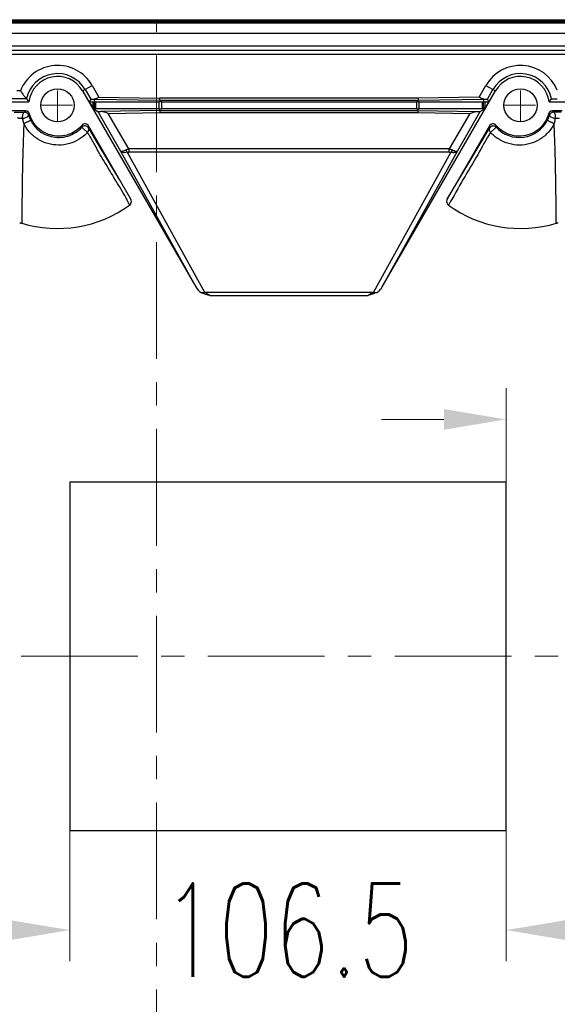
# Model space of a CAD drawing. Header units: inches. Extents: x 3951 to 6642, y -813 to 1217.
# Tile 27 of 33: x 5509 to 5640, y 449 to 689. Entities that reach past the tile are written whole.
import ezdxf

# ---------------------------------------------------------------- set-up
doc = ezdxf.new("R2010")
doc.units = ezdxf.units.IN
doc.header["$LTSCALE"] = 7.600000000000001
doc.header["$MEASUREMENT"] = 0
doc.header["$PDMODE"] = 3
doc.header["$PDSIZE"] = 0.3125
doc.linetypes.add('CENTER', pattern=[2, 1.25, -0.25, 0.25, -0.25])
doc.layers.get('0').update_dxf_attribs({"linetype": 'CONTINUOUS'})
doc.layers.get('Defpoints').update_dxf_attribs({"linetype": 'CONTINUOUS'})
doc.layers.add('5标注', color=1, linetype='CONTINUOUS')
doc.layers.add('center', color=1, linetype='CENTER', lineweight=5)
doc.styles.add('TXT', font='txt.shx', dxfattribs={"width": 0.7, "bigfont": 'INTECAD.SHX'})
doc.dimstyles.new('标准样式', dxfattribs={"dimscale": 7.600000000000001, "dimtxt": 3, "dimasz": 2, "dimexe": 1, "dimexo": 0, "dimgap": 1, "dimtad": 0, "dimdec": 1, "dimzin": 1, "dimdsep": 46, "dimtxsty": 'TXT', "dimcen": 0.09, "dimclrd": 5, "dimclre": 252, "dimadec": 1, "dimazin": 0, "dimtfac": 1, "dimtdec": 1, "dimtofl": 0, "dimtmove": 0, "dimatfit": 3, "dimfxl": 0, "dimtzin": 0, "dimlwd": 13, "dimlwe": 13, "dimarcsym": 0})

# ---------------------------------------------------------------- blocks, each defined once
blk = doc.blocks.new('*D64')
at = {"layer": '5标注', "color": 252, "lineweight": 13}
for p, q in [((5627.907273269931, 576.1377575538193), (5627.907273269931, 599.0726560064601)), ((5652.907273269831, 576.1377575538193), (5652.907273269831, 599.0726560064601))]:
    blk.add_line(p, q, dxfattribs=at)
at = {"layer": '5标注', "color": 5, "lineweight": 13}
for p, q in [((5612.707273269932, 591.47265600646), (5597.507273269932, 591.47265600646)), ((5668.107273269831, 591.47265600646), (5683.307273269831, 591.47265600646))]:
    blk.add_line(p, q, dxfattribs=at)
at = {"layer": '5标注', "color": 5}
for points in [[(5612.707273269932, 594.0059893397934), (5612.707273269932, 588.9393226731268), (5627.907273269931, 591.47265600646)], [(5668.107273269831, 594.0059893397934), (5668.107273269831, 588.9393226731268), (5652.907273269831, 591.47265600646)]]:
    blk.add_solid(points, dxfattribs=at)
at = {"layer": 'Defpoints', "color": 0}
for p in [(5652.907273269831, 591.47265600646), (5627.907273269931, 576.1377575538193), (5652.907273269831, 576.1377575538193)]:
    blk.add_point(p, dxfattribs=at)
at = {"layer": '5标注', "color": 0, "insert": (5713.517273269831, 591.47265600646), "char_height": 22.8, "attachment_point": 5, "style": 'TXT'}
blk.add_mtext('25.0', dxfattribs=at)
blk = doc.blocks.new('*D61')
at = {"layer": '5标注', "color": 252, "lineweight": 13}
for p, q in [((5521.407273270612, 491.1377575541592), (5521.407273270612, 459.2122356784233)), ((5627.907273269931, 491.1377575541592), (5627.907273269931, 459.2122356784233))]:
    blk.add_line(p, q, dxfattribs=at)
at = {"layer": '5标注', "color": 5, "lineweight": 13}
for p, q in [((5506.207273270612, 466.8122356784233), (5491.007273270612, 466.8122356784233)), ((5643.107273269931, 466.8122356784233), (5658.307273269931, 466.8122356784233))]:
    blk.add_line(p, q, dxfattribs=at)
at = {"layer": '5标注', "color": 5}
for points in [[(5506.207273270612, 469.3455690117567), (5506.207273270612, 464.27890234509), (5521.407273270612, 466.8122356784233)], [(5643.107273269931, 469.3455690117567), (5643.107273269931, 464.27890234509), (5627.907273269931, 466.8122356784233)]]:
    blk.add_solid(points, dxfattribs=at)
at = {"layer": 'Defpoints', "color": 0}
for p in [(5521.407273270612, 491.1377575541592), (5627.907273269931, 491.1377575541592), (5521.407273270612, 466.8122356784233)]:
    blk.add_point(p, dxfattribs=at)
at = {"layer": '5标注', "color": 0, "insert": (5574.657273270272, 466.8122356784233), "char_height": 22.8, "attachment_point": 5, "style": 'TXT'}
blk.add_mtext('106.5', dxfattribs=at)

msp = doc.modelspace()

# ---------------------------------------------------------------- linework, layer by layer
at = {"color": 7, "linetype": 'Continuous'}
for p, q in [((5240.108319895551, 688.2921017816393), (5845.286969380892, 688.2921017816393)), ((5240.124730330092, 688.5421092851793), (5845.286969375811, 688.5516668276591)), ((5240.155531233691, 689.0421017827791), (5844.908885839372, 689.0421017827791)), ((5240.155531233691, 688.7921017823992), (5844.908885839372, 688.7921017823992)), ((5242.730957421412, 685.757436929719), (5835.560254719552, 685.7388474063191)), ((5840.799505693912, 682.5588788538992), (5242.661602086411, 682.5588788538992)), ((5778.204119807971, 680.5550602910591), (5242.665672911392, 680.5550602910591)), ((5777.204272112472, 681.5549079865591), (5243.665520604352, 681.5549079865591)), ((5524.514735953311, 671.6639401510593), (5526.844153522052, 673.0088300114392)), ((5526.844153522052, 673.0088300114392), (5528.500702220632, 670.1396034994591)), ((5621.313848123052, 670.1398343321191), (5622.970263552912, 673.0088300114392)), ((5622.970263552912, 673.0088300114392), (5625.299681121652, 671.6639401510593)), ((5509.340721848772, 671.7026140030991), (5508.473695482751, 671.7026137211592)), ((5524.514735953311, 671.6639401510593), (5552.151463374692, 623.795724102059)), ((5525.112366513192, 672.0089823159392), (5526.484084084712, 669.6330977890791)), ((5597.662953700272, 623.795724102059), (5625.299681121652, 671.6639401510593)), ((5623.330332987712, 669.6330977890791), (5624.702050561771, 672.0089823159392)), ((5506.405072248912, 669.0128337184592), (5511.409344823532, 669.0128337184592)), ((5510.824610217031, 669.7029180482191), (5506.989806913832, 669.7029180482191)), ((5526.484084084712, 669.6330977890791), (5526.125974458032, 669.0128337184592)), ((5526.125974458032, 669.0128337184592), (5526.992994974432, 669.0128337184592)), ((5526.125974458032, 669.0128337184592), (5527.138996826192, 667.2582275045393)), ((5526.992994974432, 669.0128337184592), (5526.992994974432, 667.5111101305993)), ((5527.400690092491, 667.5322196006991), (5527.412848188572, 669.6588233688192)), ((5527.412848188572, 669.6588233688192), (5543.410410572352, 669.3795423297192)), ((5527.700101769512, 669.0128337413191), (5543.114315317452, 669.0128337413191)), ((5527.700101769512, 669.0128337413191), (5527.700101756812, 667.262909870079)), ((5528.500702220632, 670.1396034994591), (5543.401685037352, 669.879466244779)), ((5543.114315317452, 669.0128337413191), (5543.114315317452, 667.262909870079)), ((5543.397321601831, 669.3795423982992), (5543.401663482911, 669.879466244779)), ((5606.399643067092, 669.879466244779), (5543.401685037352, 669.879466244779)), ((5543.410410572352, 669.3795423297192), (5543.407196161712, 669.0112637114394)), ((5543.410410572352, 669.3795423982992), (5606.404006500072, 669.3795423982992)), ((5543.821422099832, 669.0128337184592), (5605.992994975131, 669.0128337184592)), ((5543.821422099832, 667.2627575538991), (5543.821422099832, 669.0128337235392)), ((5605.992994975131, 669.0128337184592), (5605.992994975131, 667.2627575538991)), ((5621.313848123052, 670.1398343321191), (5606.399643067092, 669.879466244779)), ((5606.399643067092, 669.879466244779), (5606.404006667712, 669.379542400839)), ((5606.404006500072, 669.3795423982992), (5622.401568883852, 669.658823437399)), ((5606.407220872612, 669.011268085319), (5606.404006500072, 669.3795423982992)), ((5606.700101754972, 669.0128337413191), (5622.114315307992, 669.0128337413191)), ((5606.700101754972, 667.2626051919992), (5606.700101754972, 669.0128337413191)), ((5622.114315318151, 667.2626051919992), (5622.114315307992, 669.0128337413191)), ((5622.401568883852, 669.658823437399), (5622.407193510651, 669.0144032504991)), ((5622.410314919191, 667.5340430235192), (5622.407193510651, 669.0144032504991)), ((5622.674131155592, 667.2572950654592), (5623.688442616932, 669.0128337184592)), ((5622.821422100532, 669.0128337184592), (5623.688442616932, 669.0128337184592)), ((5622.821422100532, 667.5111101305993), (5622.821422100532, 669.0128337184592)), ((5623.688442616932, 669.0128337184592), (5623.330332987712, 669.6330977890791)), ((5638.405072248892, 669.0128337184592), (5642.409344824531, 669.0128337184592)), ((5510.606271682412, 666.7693251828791), (5507.207424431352, 666.7693251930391)), ((5510.604422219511, 666.7693251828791), (5510.369165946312, 666.457021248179)), ((5511.569592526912, 666.0315292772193), (5511.326705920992, 665.7458511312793)), ((5526.992994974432, 667.5111101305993), (5527.400690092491, 667.5322196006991)), ((5527.138996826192, 667.2582275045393), (5528.203647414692, 666.6558790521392)), ((5527.400690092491, 667.5322196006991), (5527.465968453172, 667.2618449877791)), ((5543.114315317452, 667.262909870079), (5527.700101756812, 667.262909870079)), ((5528.203647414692, 666.6558790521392), (5533.795445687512, 656.969448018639)), ((5543.401684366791, 666.896048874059), (5529.002477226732, 666.644671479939)), ((5530.789168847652, 666.1758630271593), (5543.406047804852, 666.3961250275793)), ((5535.796455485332, 657.5029880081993), (5530.789168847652, 666.1758630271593)), ((5543.401684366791, 666.896048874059), (5543.398469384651, 667.2643935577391)), ((5543.401684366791, 666.896048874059), (5606.395280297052, 666.896048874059)), ((5543.401684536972, 666.896048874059), (5543.406047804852, 666.3961250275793)), ((5543.406047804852, 666.3961250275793), (5606.390916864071, 666.3961250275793)), ((5605.992994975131, 667.2627575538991), (5543.821422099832, 667.2627575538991)), ((5606.395273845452, 666.896048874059), (5606.390916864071, 666.3961250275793)), ((5606.390916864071, 666.3961250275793), (5619.025074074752, 666.1755613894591)), ((5606.398494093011, 667.264257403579), (5606.395280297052, 666.896048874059)), ((5606.395280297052, 666.896048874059), (5620.812378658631, 666.644359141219)), ((5622.114315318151, 667.2626051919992), (5606.700101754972, 667.2626051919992)), ((5619.025074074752, 666.1755613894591), (5614.018344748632, 657.5034859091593)), ((5616.018971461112, 656.969448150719), (5621.611583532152, 666.6561364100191)), ((5621.611583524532, 666.6561364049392), (5622.674131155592, 667.2572950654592)), ((5622.343745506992, 667.2615959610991), (5622.410314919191, 667.5340430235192)), ((5622.674131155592, 667.2572950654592), (5622.343745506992, 667.2615959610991)), ((5622.573828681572, 667.5248680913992), (5622.410314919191, 667.5340430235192)), ((5622.821422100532, 667.5111101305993), (5622.573828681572, 667.5248680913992)), ((5638.244512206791, 666.0321738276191), (5638.487093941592, 665.746593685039)), ((5641.606483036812, 666.7693251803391), (5639.207882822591, 666.7693251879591)), ((5639.209482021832, 666.7693251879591), (5639.444385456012, 666.4570145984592)), ((5524.329734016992, 662.7798297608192), (5524.341664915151, 663.2509453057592)), ((5525.983437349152, 663.1191607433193), (5525.933284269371, 662.6038901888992)), ((5525.933381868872, 662.6039484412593), (5526.804990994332, 661.1438301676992)), ((5536.289265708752, 645.2689424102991), (5525.983437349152, 663.1191607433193)), ((5526.804990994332, 661.1438301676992), (5529.403855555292, 656.7922463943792)), ((5623.829925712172, 663.1173351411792), (5613.525151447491, 645.2689425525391)), ((5613.525151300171, 645.2689426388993), (5623.880113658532, 662.6019187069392)), ((5623.880061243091, 662.6019499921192), (5623.829925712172, 663.1173351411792)), ((5625.391498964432, 662.699506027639), (5625.483554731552, 662.777770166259)), ((5529.403855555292, 656.7922463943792), (5529.469902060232, 656.6816882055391)), ((5529.469902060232, 656.6816882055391), (5529.569848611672, 656.5143853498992)), ((5529.569848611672, 656.5143853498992), (5532.816263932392, 651.080895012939)), ((5533.795445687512, 656.969448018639), (5552.151463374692, 623.795724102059)), ((5535.395813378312, 656.6746934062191), (5554.292985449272, 622.5137826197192)), ((5614.018344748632, 657.5034859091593), (5535.796455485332, 657.5029880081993)), ((5535.796455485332, 657.5029880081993), (5535.796455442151, 656.736894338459)), ((5614.017961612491, 656.7369190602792), (5535.796455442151, 656.7368943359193)), ((5614.418968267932, 656.6751851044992), (5595.516335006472, 622.5137826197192)), ((5597.662953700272, 623.795724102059), (5616.018971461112, 656.969448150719)), ((5614.017961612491, 656.7369190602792), (5614.018344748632, 657.5034859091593)), ((5532.626949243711, 649.7359057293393), (5532.085711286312, 650.6462303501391)), ((5532.816263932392, 651.080895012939), (5532.943549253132, 650.867874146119)), ((5532.943549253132, 650.867874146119), (5533.371349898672, 650.1519265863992)), ((5554.292985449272, 622.5137826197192), (5595.516335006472, 622.5137826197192)), ((5555.603310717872, 621.7477381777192), (5594.211106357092, 621.7477381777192)), ((5627.907273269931, 576.1377575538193), (5521.407273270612, 576.1377575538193)), ((5521.407273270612, 576.1377575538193), (5521.407273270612, 491.1377575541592)), ((5627.907273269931, 491.1377575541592), (5627.907273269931, 576.1377575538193)), ((5521.407273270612, 491.1377575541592), (5627.907273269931, 491.1377575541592))]:
    msp.add_line(p, q, dxfattribs=at)
for centre in [(5518.407208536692, 668.1377575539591), (5631.407208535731, 668.1377575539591)]:
    msp.add_circle(centre, 4.05236519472, dxfattribs=at)
for centre, radius, start, end in [((5518.407208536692, 668.1377575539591), 9.74214438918, 29.9999999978, 158.5357192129), ((5631.407208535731, 668.1377575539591), 9.74214439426, 22.5087343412, 150.0000000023), ((5518.407208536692, 668.1377575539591), 7.74244952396, 30, 168.3371027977), ((5631.407208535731, 668.1377575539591), 7.74244952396, 11.6628972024, 150), ((5518.407208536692, 668.1377575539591), 7.0523651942, 29.9999999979, 172.8722169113), ((5631.407208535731, 668.1377575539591), 7.0523651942, 7.127783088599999, 150), ((5528.698738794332, 684.2549508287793), 23.04878345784, 219.1503938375, 221.399004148), ((5526.996448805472, 722.403570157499), 53.3907365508, 269.9962935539, 270.440823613), ((5527.732620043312, 702.1843721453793), 33.17155434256, 269.437947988, 269.9438325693), ((5543.085162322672, 636.4167613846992), 32.59609512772, 89.43393584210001, 89.9487563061), ((5543.816952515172, 615.2858826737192), 53.72695220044, 89.9952335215, 90.43697875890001), ((5606.003245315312, 616.8243435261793), 52.18848700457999, 89.5564859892, 90.0112534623), ((5606.715406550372, 638.9753001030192), 30.0375346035, 90.0291934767, 90.587865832), ((5622.080707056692, 702.6113567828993), 33.5985398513, 270.0573123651, 270.5567679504), ((5622.819033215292, 723.0444519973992), 54.03161833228, 269.5632759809, 270.0025332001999), ((5621.387036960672, 684.0250252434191), 22.69315186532, 318.5833807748, 320.867231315), ((5510.369953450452, 665.4581314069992), 0.9990745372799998, 16.7373646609, 90.0451690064), ((5528.496210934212, 559.3631420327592), 107.90362134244, 90.5470571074, 90.7206865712), ((5524.299673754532, 730.079032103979), 62.6236381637, 272.8383505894, 273.1126591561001), ((5527.719494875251, 637.2592691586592), 30.00364698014, 90.0370336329, 90.48414670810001), ((5543.099663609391, 697.1413454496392), 29.87843618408, 270.0280965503, 270.5730082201), ((5543.816209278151, 720.5724048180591), 53.30964870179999, 269.5510196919, 270.0056025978), ((5606.002518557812, 719.6961333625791), 52.43337288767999, 269.9895932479, 270.4327003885), ((5606.731118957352, 700.2860557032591), 33.02347563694, 269.4228855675, 269.9461850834), ((5625.298080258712, 721.7124280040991), 54.25529087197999, 266.6358829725, 266.9489613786), ((5622.105156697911, 639.1016687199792), 28.16093796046, 89.5145653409, 89.98136602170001), ((5639.444369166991, 665.4570704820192), 1.00010141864, 89.9990619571, 163.1723157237), ((5640.409020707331, 475.621904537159), 190.83763331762, 89.7117452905, 90.28961683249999), ((5631.139102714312, 667.9611321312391), 7.67249960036, 222.5069821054, 333.3256586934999), ((5631.058052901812, 668.0151621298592), 7.769173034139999, 333.237936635, 343.0212668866), ((5525.067267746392, 662.1036464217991), 1.00058978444, 30.00886881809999, 137.4848778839), ((5518.758589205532, 667.8606711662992), 9.40604823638, 316.0722993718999, 317.6381366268), ((5491.252725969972, 639.9184859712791), 40.67143105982, 30.86985149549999, 32.088142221), ((5624.746108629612, 662.1019157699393), 1.0005174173, 42.544286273, 92.765358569), ((5561.462612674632, 660.6516711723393), 64.05594981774, 1.9026562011, 2.3306587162), ((5518.407208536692, 668.1377575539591), 30.05721926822, 253.0629188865, 305.7968199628), ((5631.407208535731, 668.1377575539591), 30.05721926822, 234.2348052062, 286.9494703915), ((5596.044920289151, 624.2533624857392), 1.79815903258, 276.5963849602, 279.6301843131)]:
    msp.add_arc(centre, radius, start, end, dxfattribs=at)
msp.add_ellipse((5553.867044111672, 624.824860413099), major_axis=(-1.3416092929, 2.424609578), ratio=0.7217514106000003, start_param=1.596013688, end_param=2.3058604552, dxfattribs=at)
for points, start_tangent, end_tangent in [([(5509.340720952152, 671.7026140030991), (5509.921671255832, 670.8772637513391), (5510.397531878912, 670.2419184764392), (5510.711602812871, 669.8426678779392), (5510.824634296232, 669.7029180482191)], (0.563062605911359, -0.8264142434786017), (0.6316050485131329, -0.7752903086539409)), ([(5526.484084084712, 669.6330977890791), (5526.590489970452, 669.6432574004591), (5526.899798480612, 669.6527209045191), (5527.412864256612, 669.6606641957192)], (0.5000000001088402, 0.8660254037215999), (0.999927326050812, 0.01205581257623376)), ([(5528.500702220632, 670.1396034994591), (5527.891697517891, 669.8240108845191), (5527.345007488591, 669.6577373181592)], (-0.8746640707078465, -0.4847295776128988), (-0.9997402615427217, -0.02279055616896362)), ([(5622.445475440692, 669.6621277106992), (5622.074918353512, 669.7617521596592), (5621.709992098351, 669.9263240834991), (5621.313848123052, 670.1398343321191)], (-0.9986489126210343, 0.0519648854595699), (-0.8746640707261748, 0.4847295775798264)), ([(5622.401552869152, 669.6606580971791), (5622.913979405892, 669.6527346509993), (5623.223765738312, 669.6432651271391), (5623.330332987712, 669.6330977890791)], (0.9999333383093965, -0.01154638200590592), (0.4999999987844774, -0.8660254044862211)), ([(5638.989806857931, 669.7029180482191), (5639.172958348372, 669.7168794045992), (5639.673152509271, 669.7284658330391), (5640.408316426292, 669.7356021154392)], (0.6316038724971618, 0.7752912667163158), (0.9999854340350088, 0.00539738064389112)), ([(5507.779894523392, 666.4509872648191), (5507.900697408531, 666.4524591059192), (5508.030094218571, 666.4538076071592), (5508.311890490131, 666.4561141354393), (5508.620045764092, 666.4578701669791), (5508.949011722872, 666.4590360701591), (5509.293409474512, 666.4595739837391), (5509.648898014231, 666.4594573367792), (5510.009238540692, 666.4586386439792), (5510.189576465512, 666.4579544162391), (5510.369166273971, 666.4570820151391)], (0.9999132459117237, 0.01317196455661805), (0.9999853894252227, -0.005405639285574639)), ([(5509.887549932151, 664.9796199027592), (5509.872562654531, 665.3322416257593), (5509.917581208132, 665.7367977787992), (5510.026710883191, 666.1115978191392), (5510.185224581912, 666.3673852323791), (5510.369189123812, 666.4570813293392)], (-0.1340965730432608, 0.990968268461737), (0.9999038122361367, 0.01386961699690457)), ([(5511.569600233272, 666.0315250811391), (5511.374567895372, 666.4074572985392), (5511.018893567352, 666.6795841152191), (5510.606271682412, 666.7693251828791)], (-0.2621293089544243, 0.9650327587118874), (-1, 3.926975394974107e-09)), ([(5524.340863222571, 663.253794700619), (5521.108495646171, 661.0212989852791), (5519.139911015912, 660.6262847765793), (5517.129004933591, 660.7716898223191), (5515.228560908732, 661.4696028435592), (5514.366865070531, 662.0043111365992), (5513.590199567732, 662.647349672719), (5512.915714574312, 663.3861800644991), (5512.350264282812, 664.2059398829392), (5512.226433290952, 664.4217094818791), (5512.109749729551, 664.6413289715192), (5511.898470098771, 665.0914431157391), (5511.804316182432, 665.3216927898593), (5511.718117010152, 665.5552429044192), (5511.640028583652, 665.7919549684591), (5511.603906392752, 665.9114095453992), (5511.569607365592, 666.0315270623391)], (-0.6355805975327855, -0.7720345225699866), (-0.2673884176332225, 0.9635888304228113)), ([(5528.204436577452, 666.6554325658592), (5528.316949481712, 666.6483952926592), (5528.582616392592, 666.6446427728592), (5529.002477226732, 666.6446714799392)], (0.9467400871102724, -0.3219987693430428), (0.9999908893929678, 0.00426862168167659)), ([(5530.789168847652, 666.1758630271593), (5530.109016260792, 666.3977371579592), (5529.508335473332, 666.5682069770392), (5529.002477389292, 666.6446717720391)], (-0.948924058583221, 0.315504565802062), (-0.999990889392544, -0.004268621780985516)), ([(5619.025074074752, 666.1755613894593), (5619.543221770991, 666.3459949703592), (5620.018091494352, 666.4915263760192), (5620.444288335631, 666.5989211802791), (5620.814213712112, 666.6443594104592)], (0.9489240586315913, 0.3155045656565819), (0.9999910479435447, -0.004231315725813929)), ([(5620.812378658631, 666.6443591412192), (5621.247213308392, 666.6444350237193), (5621.513038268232, 666.6485786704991), (5621.611583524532, 666.6561364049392)], (0.9999910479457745, -0.004231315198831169), (0.870356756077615, 0.492421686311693)), ([(5638.237190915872, 666.0028580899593), (5637.316465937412, 663.9512274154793), (5635.777669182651, 662.2388348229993), (5633.793253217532, 661.0880832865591), (5631.548326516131, 660.6033735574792), (5629.265619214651, 660.8329300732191), (5627.158522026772, 661.7572567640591), (5625.476178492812, 663.2428159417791)], (-0.2597315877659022, -0.9656808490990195), (-0.6383734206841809, 0.7697268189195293)), ([(5639.207882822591, 666.7693251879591), (5638.790458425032, 666.6774706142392), (5638.429348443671, 666.3951679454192), (5638.237190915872, 666.0028580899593)], (-1, 1.920437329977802e-09), (-0.2627814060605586, -0.9648553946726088)), ([(5639.926011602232, 664.9795593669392), (5639.973521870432, 665.332849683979), (5639.935521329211, 665.7415650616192), (5639.814183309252, 666.1172230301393), (5639.637069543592, 666.3713138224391), (5639.444369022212, 666.4571192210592)], (0.2646722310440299, 0.9643384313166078), (-0.9999051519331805, 0.01377269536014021)), ([(5509.887549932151, 664.9796199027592), (5509.639777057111, 664.9102879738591), (5509.331142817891, 664.9019362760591), (5509.034752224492, 664.9443192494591), (5508.785596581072, 665.0350010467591), (5508.593623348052, 665.1545390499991)], (-0.8896334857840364, -0.456675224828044), (-0.7450272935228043, 0.6670339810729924)), ([(5510.169062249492, 663.6781112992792), (5510.074880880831, 661.2341658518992), (5509.988179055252, 658.8000141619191), (5509.911022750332, 656.2305494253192), (5509.844367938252, 653.4624756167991), (5509.787033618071, 650.4445092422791), (5509.737609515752, 647.1268535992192), (5509.695401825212, 643.4560755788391), (5509.650088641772, 639.3837560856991)], (-0.06565288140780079, -0.9978425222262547), (-0.01386838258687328, -0.9999038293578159)), ([(5509.887549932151, 664.9796199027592), (5510.240774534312, 665.0311733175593), (5510.645909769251, 665.1686443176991), (5511.023707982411, 665.3630402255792), (5511.267747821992, 665.5769475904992), (5511.326702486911, 665.7458634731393)], (0.9999288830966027, 0.01192596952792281), (-0.2688573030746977, 0.9631800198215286)), ([(5510.168977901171, 663.6747971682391), (5510.069549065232, 664.1061836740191), (5509.976667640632, 664.531332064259), (5509.887549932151, 664.9796199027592)], (-0.221172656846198, 0.9752346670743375), (-0.1826565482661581, 0.983176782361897)), ([(5525.532973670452, 661.3352241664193), (5523.687578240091, 659.8458327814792), (5521.279608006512, 658.7873885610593), (5518.629288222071, 658.4301939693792), (5515.994332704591, 658.814286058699), (5513.613660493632, 659.878597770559), (5511.579232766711, 661.5879851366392), (5510.169062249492, 663.6781112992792)], (-0.693740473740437, -0.7202250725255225), (-0.4411461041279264, 0.8974352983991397)), ([(5511.823024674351, 664.5149485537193), (5511.821012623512, 664.5090913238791), (5511.812465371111, 664.5000994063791), (5511.777169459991, 664.473435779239), (5511.720055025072, 664.4364999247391), (5511.644478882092, 664.3912088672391), (5511.553137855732, 664.3391761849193), (5511.445650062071, 664.2804268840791), (5511.185723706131, 664.1451490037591), (5510.896361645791, 664.0018525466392), (5510.613715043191, 663.8684292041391), (5510.359426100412, 663.7537027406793), (5510.170172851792, 663.6744301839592)], (0.3086729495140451, -0.9511682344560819), (-0.9327749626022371, -0.3604592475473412)), ([(5511.326702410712, 665.7458634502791), (5511.355641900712, 665.6527847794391), (5511.385563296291, 665.5598109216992), (5511.449329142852, 665.3735112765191), (5511.519508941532, 665.1855892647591), (5511.597346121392, 664.9946232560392), (5511.780938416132, 664.597902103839), (5511.823106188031, 664.5149906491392)], (0.2928283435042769, -0.9561650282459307), (0.4588301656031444, -0.888523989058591)), ([(5511.822938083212, 664.5153188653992), (5511.889429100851, 664.3893923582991), (5512.009611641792, 664.1743476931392), (5512.587028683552, 663.2978638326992), (5513.274251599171, 662.5016283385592), (5514.047634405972, 661.8356623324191), (5514.908457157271, 661.2813524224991), (5516.830412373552, 660.5216334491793), (5518.874685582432, 660.3022053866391), (5520.892522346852, 660.636346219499), (5522.753943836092, 661.478291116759), (5524.329727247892, 662.7798369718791)], (0.4587872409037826, -0.8885461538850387), (0.6757390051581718, 0.7371409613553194)), ([(5525.982320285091, 663.1210955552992), (5525.661861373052, 663.4585807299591), (5525.202649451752, 663.6160457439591), (5524.721128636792, 663.5378282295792), (5524.341798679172, 663.2530245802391)], (-0.5000000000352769, 0.8660254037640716), (-0.6314657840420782, -0.7754037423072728)), ([(5625.476178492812, 663.2428159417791), (5625.096048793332, 663.534363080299), (5624.612348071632, 663.6143728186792), (5624.152193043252, 663.4572201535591), (5623.830935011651, 663.119083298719)], (-0.6389318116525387, 0.769263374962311), (-0.499999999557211, -0.8660254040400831)), ([(5639.645353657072, 663.6594256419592), (5638.180861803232, 661.5291966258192), (5636.190640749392, 659.8741157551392), (5633.769222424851, 658.7986781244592), (5631.157545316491, 658.4264918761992), (5628.551905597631, 658.7795264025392), (5626.132649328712, 659.8398835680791), (5624.104560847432, 661.5210125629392)], (-0.4476371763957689, -0.8942152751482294), (-0.6739641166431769, 0.7387640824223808)), ([(5639.645245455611, 663.6568896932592), (5639.455580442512, 663.7341354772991), (5639.202478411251, 663.8480991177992), (5638.921605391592, 663.9823780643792), (5638.633435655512, 664.1284434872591), (5638.373426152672, 664.2682518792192), (5638.265630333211, 664.3297203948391), (5638.173921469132, 664.3845570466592), (5638.097985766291, 664.4325424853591), (5638.040619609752, 664.471892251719), (5638.005290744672, 664.5005328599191), (5637.995042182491, 664.5167998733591)], (-0.9395835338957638, 0.3423197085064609), (0.323703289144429, 0.9461586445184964)), ([(5638.488019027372, 665.7464264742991), (5638.544938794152, 665.575850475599), (5638.783395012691, 665.3624094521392), (5639.158279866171, 665.1694084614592), (5639.568589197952, 665.0313515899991), (5639.926011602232, 664.9795593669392)], (-0.2683092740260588, -0.9633328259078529), (0.9998523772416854, -0.01718207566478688)), ([(5639.926012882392, 664.9795590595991), (5639.838390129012, 664.6412934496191), (5639.763248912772, 664.3119949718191), (5639.699235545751, 663.9861541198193), (5639.645319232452, 663.6573739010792)], (-0.2654337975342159, -0.9641290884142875), (-0.148770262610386, -0.9888717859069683)), ([(5640.155025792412, 639.3818241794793), (5640.128572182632, 642.3866017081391), (5640.016783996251, 651.0469085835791), (5639.895610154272, 656.517557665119), (5639.761796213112, 660.6453746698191), (5639.679705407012, 662.7802549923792), (5639.645636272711, 663.659436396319)], (-0.00801310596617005, 0.9999678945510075), (-0.03802550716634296, 0.999276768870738)), ([(5640.887773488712, 664.9791996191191), (5640.581304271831, 664.9042457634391), (5640.231325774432, 664.9045066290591), (5639.926011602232, 664.9795593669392)], (-0.9223443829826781, -0.3863687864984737), (-0.9220507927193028, 0.3870689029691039)), ([(5524.329722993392, 662.7798360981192), (5524.333548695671, 662.777343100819), (5524.342740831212, 662.7699181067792), (5524.357036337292, 662.7578017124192), (5524.376167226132, 662.7412342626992), (5524.427863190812, 662.6957075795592), (5524.495684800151, 662.6352608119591), (5524.577488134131, 662.5618167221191), (5524.671129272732, 662.4772980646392), (5524.774464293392, 662.3836276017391), (5524.885349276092, 662.2827280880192), (5525.119971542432, 662.0681322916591), (5525.351735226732, 661.8548894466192), (5525.708755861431, 661.5227750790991)], (0.9986269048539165, 0.05238611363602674), (0.7267640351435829, -0.6868872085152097)), ([(5525.708755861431, 661.5227750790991), (5525.927246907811, 661.8107947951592), (5526.022177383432, 662.108293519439), (5526.015584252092, 662.3791527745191), (5525.927429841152, 662.6138558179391)], (0.7248392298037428, 0.6889180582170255), (-0.5073296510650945, 0.8617520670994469)), ([(5624.104560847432, 661.5210125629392), (5620.982376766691, 656.0903329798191), (5617.458683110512, 650.1344285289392), (5613.828512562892, 643.7569069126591)], (-0.5419281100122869, -0.840424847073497), (-0.5022822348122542, -0.8647037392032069)), ([(5623.882443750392, 662.6058178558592), (5623.786274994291, 662.3311739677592), (5623.799096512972, 662.0430125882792), (5623.907480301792, 661.7645184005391), (5624.104560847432, 661.5210125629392)], (-0.4968475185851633, -0.8678378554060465), (0.7296311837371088, -0.6838408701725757)), ([(5624.696742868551, 663.1012222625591), (5624.580404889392, 663.088696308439), (5624.474744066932, 663.0648874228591), (5624.382475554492, 663.0341842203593), (5624.306753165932, 663.0007190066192), (5624.241383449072, 662.9656598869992), (5624.178280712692, 662.9260603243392), (5624.123024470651, 662.8849657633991), (5624.073198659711, 662.8421884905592), (5624.025804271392, 662.7964899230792), (5623.981401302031, 662.7472254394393), (5623.941677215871, 662.6968956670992), (5623.908029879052, 662.6486907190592), (5623.879613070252, 662.6020767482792)], (-0.9988492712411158, -0.04795970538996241), (-0.4948211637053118, -0.8689948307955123)), ([(5624.104560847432, 661.5210125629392), (5624.461365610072, 661.8532534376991), (5624.693031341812, 662.0664867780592), (5624.927593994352, 662.281043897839), (5625.038469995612, 662.3819172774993), (5625.141808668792, 662.4755574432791), (5625.235463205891, 662.560041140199), (5625.317286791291, 662.6334451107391), (5625.385132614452, 662.6938461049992), (5625.391498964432, 662.699506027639)], (0.7261145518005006, 0.6875737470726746), (0.7474541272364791, 0.6643134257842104)), ([(5528.989814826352, 655.8144973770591), (5528.346011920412, 656.9267791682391), (5527.709851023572, 658.0624570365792), (5527.068706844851, 659.2146323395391), (5526.407363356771, 660.3723118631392), (5526.162439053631, 660.7865773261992)], (-0.5068844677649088, 0.8620140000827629), (-0.5132575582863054, 0.8582346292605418)), ([(5533.795445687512, 656.969448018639), (5533.850864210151, 656.9285360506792), (5533.942100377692, 656.9114014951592), (5534.219648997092, 656.9444460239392), (5534.603338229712, 657.0605444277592), (5534.827242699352, 657.1472152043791), (5534.945864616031, 657.1972805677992), (5535.006673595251, 657.2239397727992), (5535.037430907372, 657.2376683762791), (5535.068414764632, 657.2516595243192)], (0.5659767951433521, -0.8244211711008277), (0.910504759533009, 0.4134985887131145)), ([(5535.395813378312, 656.6746934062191), (5534.719359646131, 656.5693519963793), (5534.155394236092, 656.6711310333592), (5533.795445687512, 656.969448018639)], (-0.9588318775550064, -0.2839743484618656), (-0.5225431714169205, 0.8526128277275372)), ([(5535.068414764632, 657.2516595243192), (5535.419415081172, 657.392327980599), (5535.605578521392, 657.451576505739), (5535.796455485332, 657.5029880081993)], (0.9071544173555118, 0.4207978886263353), (0.971030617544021, 0.2389550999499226)), ([(5535.395813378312, 656.6746934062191), (5535.361896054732, 656.7325489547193), (5535.322539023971, 656.7952208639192), (5535.234402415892, 656.9334499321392), (5535.145121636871, 657.0865422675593), (5535.104341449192, 657.167774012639), (5535.068414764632, 657.2516595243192)], (-0.4841541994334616, 0.8749826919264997), (-0.3608496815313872, 0.9326239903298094)), ([(5535.395813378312, 656.6746934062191), (5535.517048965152, 656.7090677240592), (5535.651852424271, 656.7300569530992), (5535.796455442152, 656.736894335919)], (0.9423905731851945, 0.33451458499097), (0.9999983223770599, -0.001831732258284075)), ([(5614.017961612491, 656.7369190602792), (5614.162696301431, 656.730271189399), (5614.297606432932, 656.7093745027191), (5614.418968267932, 656.6751851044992)], (0.99999940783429, 0.001088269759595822), (0.9444649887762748, -0.3286120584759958)), ([(5614.018344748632, 657.5034859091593), (5614.219417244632, 657.4481887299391), (5614.415311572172, 657.3848417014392), (5614.782744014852, 657.2348987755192)], (0.9695891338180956, -0.2447384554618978), (0.9032124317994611, -0.4291937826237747)), ([(5614.782744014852, 657.2348987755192), (5614.764970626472, 657.192699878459), (5614.745060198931, 657.1515246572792), (5614.700099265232, 657.0721957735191), (5614.598439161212, 656.9252407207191), (5614.497987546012, 656.7931862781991), (5614.454530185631, 656.7324638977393), (5614.418968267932, 656.6751851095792)], (-0.3622114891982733, -0.9320959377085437), (-0.4841542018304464, -0.874982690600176)), ([(5616.018971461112, 656.969448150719), (5615.971277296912, 656.9025059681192), (5615.914034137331, 656.8412417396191), (5615.773100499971, 656.7364339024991), (5615.400915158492, 656.6024588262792), (5615.178526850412, 656.5759768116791), (5614.937757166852, 656.578412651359), (5614.811893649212, 656.5908413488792), (5614.683109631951, 656.6109941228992), (5614.551949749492, 656.639057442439), (5614.485651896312, 656.656104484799), (5614.452353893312, 656.6653898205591), (5614.418968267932, 656.6751851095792)], (-0.5225444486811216, -0.8526120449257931), (-0.9576464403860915, 0.2879466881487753)), ([(5614.782742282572, 657.2348949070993), (5614.812978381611, 657.2214338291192), (5614.843020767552, 657.2082326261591), (5614.902479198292, 657.1826268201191), (5615.018599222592, 657.1346766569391), (5615.130442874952, 657.0911899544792), (5615.237400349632, 657.0522311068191), (5615.434599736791, 656.9877367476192), (5615.607699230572, 656.9413365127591), (5615.755784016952, 656.9147225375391), (5615.876013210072, 656.909920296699), (5615.964893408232, 656.9283806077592), (5615.996451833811, 656.9461377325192), (5616.018971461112, 656.969448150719)], (0.9125806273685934, -0.4088968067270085), (0.56604699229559, 0.8243729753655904)), ([(5532.085711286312, 650.6462303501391), (5530.932063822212, 652.5804879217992), (5529.637651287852, 654.7252708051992), (5528.989814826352, 655.8144973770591)], (-0.5107417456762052, 0.8597341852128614), (-0.5068844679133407, 0.8620139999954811)), ([(5535.135913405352, 645.5006240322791), (5534.798399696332, 646.1007395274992), (5533.489254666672, 648.2961113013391), (5532.626949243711, 649.7359057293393)], (-0.4821995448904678, 0.8760614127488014), (-0.5116550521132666, 0.859190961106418)), ([(5536.012668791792, 643.7738381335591), (5535.426606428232, 644.9605590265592), (5535.135913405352, 645.5006240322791)], (-0.4179769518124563, 0.9084576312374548), (-0.4821995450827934, 0.876061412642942)), ([(5535.990573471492, 643.7549685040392), (5536.315311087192, 644.1256291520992), (5536.434580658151, 644.6681077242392), (5536.289257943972, 645.2689558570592)], (0.8155345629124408, 0.5787083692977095), (-0.5012358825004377, 0.8653106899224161)), ([(5613.525155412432, 645.2689494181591), (5613.389084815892, 644.6664457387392), (5613.512249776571, 644.1168694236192), (5613.839868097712, 643.7488256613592)], (-0.5008807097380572, -0.8655163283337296), (0.8158716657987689, -0.5782330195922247)), ([(5509.155699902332, 639.381853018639), (5509.328388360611, 639.4158640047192), (5509.495329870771, 639.4152089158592), (5509.650458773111, 639.3828197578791)], (0.9569026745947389, 0.2904088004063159), (0.956076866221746, -0.2931160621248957)), ([(5640.169763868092, 639.3860658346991), (5640.337817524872, 639.4166997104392), (5640.500034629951, 639.4147092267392), (5640.650768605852, 639.3826532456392)], (0.9569018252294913, 0.2904115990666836), (0.9560769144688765, -0.2931159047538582)), ([(5596.345744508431, 622.4805548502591), (5596.832347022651, 622.8064494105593), (5597.277955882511, 623.2471197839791), (5597.662953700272, 623.7957241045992)], (0.8836244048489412, 0.4681964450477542), (0.4999999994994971, 0.8660254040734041)), ([(5553.468671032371, 622.4805538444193), (5553.664626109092, 622.4583310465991), (5553.869830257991, 622.456559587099), (5554.080764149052, 622.4751910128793), (5554.293271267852, 622.5132710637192)], (0.985866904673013, -0.1675304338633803), (0.9758719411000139, 0.2183436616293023)), ([(5553.468671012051, 622.480553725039), (5554.127758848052, 622.1870710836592), (5554.845034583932, 621.9497646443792), (5555.603310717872, 621.7477381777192)], (0.8879282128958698, -0.4599820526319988), (0.9693428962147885, -0.2457119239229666)), ([(5555.603310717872, 621.7477381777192), (5555.261785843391, 621.9449663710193), (5554.928590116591, 622.142725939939), (5554.604407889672, 622.3354182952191), (5554.292249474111, 622.5138251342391)], (-0.8717412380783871, 0.4899665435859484), (-0.878333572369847, 0.4780482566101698)), ([(5595.516335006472, 622.5137826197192), (5595.130554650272, 622.2565797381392), (5594.691814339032, 622.0112376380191), (5594.211106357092, 621.7477381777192)], (-0.7294993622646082, -0.6839814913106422), (-0.8711791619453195, -0.4909652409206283)), ([(5596.345744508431, 622.4805548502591), (5595.683307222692, 622.1906660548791), (5594.966892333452, 621.9523202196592), (5594.211106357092, 621.7477381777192)], (-0.8920395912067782, -0.4519572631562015), (-0.9696197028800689, -0.2446173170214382)), ([(5595.516330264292, 622.5137618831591), (5595.611687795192, 622.4939230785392), (5595.801470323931, 622.4662126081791), (5596.080064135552, 622.4550444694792), (5596.251484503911, 622.4670930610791)], (0.974845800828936, -0.2228803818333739), (0.9933527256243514, 0.1151102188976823))]:
    msp.add_spline(points, degree=3, dxfattribs=dict(at, start_tangent=start_tangent, end_tangent=end_tangent))
at = {"layer": 'center', "color": 1, "linetype": 'CENTER', "ltscale": 3}
for p, q in [((5542.532208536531, 378.2334133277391), (5542.532208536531, 689.0421017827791)), ((5235.902864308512, 533.6377575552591), (5849.161552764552, 533.6377575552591))]:
    msp.add_line(p, q, dxfattribs=at)
at = {"layer": 'center', "color": 1, "linetype": 'CENTER', "ltscale": 0.8104730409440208}
for p, q in [((5518.407208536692, 664.0853923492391), (5518.407208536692, 672.1901227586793)), ((5514.354843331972, 668.1377575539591), (5522.459573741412, 668.1377575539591))]:
    msp.add_line(p, q, dxfattribs=at)
at = {"layer": 'center', "color": 1, "linetype": 'CENTER', "ltscale": 0.8104730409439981}
for p, q in [((5631.407208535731, 664.0853923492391), (5631.407208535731, 672.1901227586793)), ((5627.354843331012, 668.1377575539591), (5635.459573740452, 668.1377575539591))]:
    msp.add_line(p, q, dxfattribs=at)

# ---------------------------------------------------------------- dimensions: what is measured, and where the dimension line sits
at = {"layer": '5标注'}
for base, p1, p2, picture, middle in [((5652.907273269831, 591.47265600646), (5627.907273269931, 576.1377575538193), (5652.907273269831, 576.1377575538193), '*D64', (5713.517273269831, 591.47265600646)), ((5521.407273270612, 466.8122356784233), (5627.907273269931, 491.1377575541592), (5521.407273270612, 491.1377575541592), '*D61', (5574.657273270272, 466.8122356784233))]:
    dim = msp.add_linear_dim(base=base, p1=p1, p2=p2, dimstyle='标准样式', override={"dimscale": 7.600000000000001}, dxfattribs=at)
    dim.commit()
    dim.dimension.update_dxf_attribs({"geometry": picture, "text_midpoint": middle})

doc.saveas('drawing.dxf')
